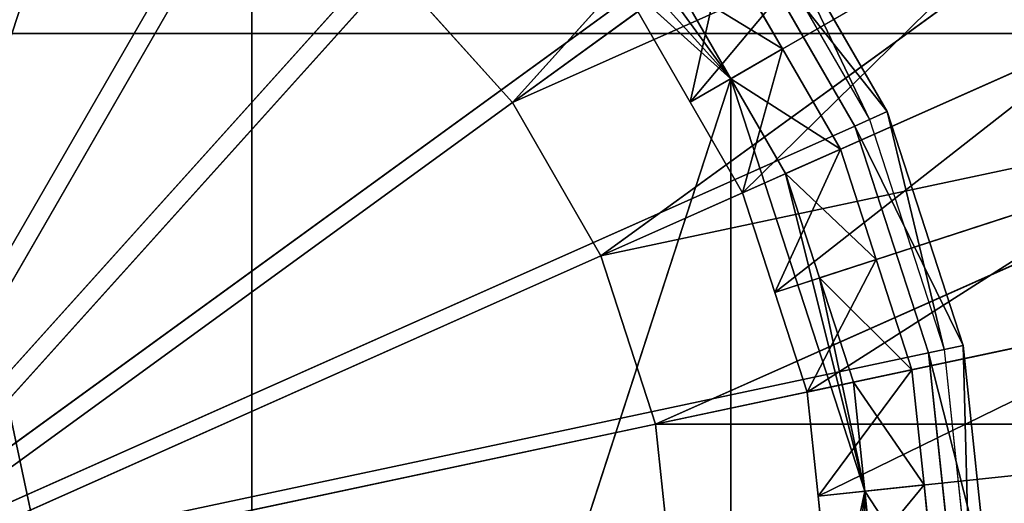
# Model space of a CAD drawing. Extents: x 0 to 31, y 0 to 21.2.
# Tile 242 of 256: x 15.9 to 17.9, y 12.4 to 13.4. Entities that reach past the tile are written whole.
import ezdxf

# ---------------------------------------------------------------- set-up
doc = ezdxf.new("R2010")
doc.units = 0
doc.header["$MEASUREMENT"] = 0
doc.layers.get('0').update_dxf_attribs({"color": 13, "linetype": 'CONTINUOUS'})
for name, color, linetype in [('CAST_IRON', 250, 'CONTINUOUS'), ('GALVANIZED_METAL', 252, 'CONTINUOUS'), ('STAINLESS_STEEL', 252, 'CONTINUOUS')]:
    doc.layers.add(name, color=color, linetype=linetype)

# ---------------------------------------------------------------- blocks, each defined once
blk = doc.blocks.new('NGM5058UC_TRADECAD_DXF')
at = {"layer": 'CAST_IRON', "color": 0}
for p, q in [((1.1136, 3.59115, 0.77265), (-0.0304, 1.60975, 0.77265)), ((1.1136, 3.59115, 0.77265), (-0.0304, 1.60975, 0.77265)), ((1.5005, 3.31005, 0.77265), (-0.0304, 1.60975, 0.77265)), ((1.5005, 3.31005, 0.77265), (-0.0304, 1.60975, 0.77265)), ((2.1247, 2.56925, 0.63795), (1.8781, 2.99635, 0.63795)), ((2.1247, 2.56925, 0.63795), (1.8781, 2.99635, 0.63795)), ((1.8466, 2.97345, 0.63795), (2.0891, 2.55345, 0.63795)), ((1.8206, 2.95455, 0.77265), (-0.0304, 1.60975, 0.77265)), ((1.8206, 2.95455, 0.77265), (-0.0304, 1.60975, 0.77265)), ((1.8206, 2.95455, 0.77265), (2.0598, 2.54035, 0.77265)), ((1.8206, 2.95455, 0.77265), (2.0598, 2.54035, 0.77265)), ((6.1889, 2.72605, -0.18725), (-6.4489, 2.72605, -0.18725)), ((6.1889, 2.72605, -0.18725), (-6.4489, 2.72605, -0.18725)), ((2.1247, 2.56925, 0.63795), (2.0598, 2.54035, 0.77265)), ((2.1247, 2.56925, 0.63795), (2.0598, 2.54035, 0.77265)), ((2.0891, 2.55345, 0.63795), (2.1247, 2.56925, 0.63795)), ((2.0891, 2.55345, 0.63795), (2.1247, 2.56925, 0.63795)), ((2.2771, 2.10025, 0.63795), (2.1247, 2.56925, 0.63795)), ((2.2771, 2.10025, 0.63795), (2.1247, 2.56925, 0.63795)), ((2.0891, 2.55345, 0.63795), (2.239, 2.09215, 0.63795)), ((2.0598, 2.54035, 0.77265), (-0.0304, 1.60975, 0.77265)), ((2.0598, 2.54035, 0.77265), (-0.0304, 1.60975, 0.77265)), ((2.0598, 2.54035, 0.77265), (2.2076, 2.08545, 0.77265)), ((2.0598, 2.54035, 0.77265), (2.2076, 2.08545, 0.77265)), ((2.2771, 2.10025, 0.63795), (2.2076, 2.08545, 0.77265)), ((2.2771, 2.10025, 0.63795), (2.2076, 2.08545, 0.77265)), ((2.239, 2.09215, 0.63795), (2.2771, 2.10025, 0.63795)), ((2.239, 2.09215, 0.63795), (2.2771, 2.10025, 0.63795)), ((2.3287, 1.60975, 0.63795), (2.2771, 2.10025, 0.63795)), ((2.3287, 1.60975, 0.63795), (2.2771, 2.10025, 0.63795)), ((2.2076, 2.08545, 0.77265), (-0.0304, 1.60975, 0.77265)), ((2.2076, 2.08545, 0.77265), (-0.0304, 1.60975, 0.77265)), ((2.2076, 2.08545, 0.77265), (2.2576, 1.60975, 0.77265)), ((2.2076, 2.08545, 0.77265), (2.2576, 1.60975, 0.77265)), ((2.239, 2.09215, 0.63795), (2.2897, 1.60975, 0.63795))]:
    blk.add_line(p, q, dxfattribs=at)
at = {"layer": 'STAINLESS_STEEL', "color": 0}
for p, q in [((1.3732, 2.58735, -0.35665), (2.5089, 3.84875, -0.33645)), ((1.3732, 2.58735, -0.35665), (2.5089, 3.84875, -0.33645)), ((0, 3.68085, 0.64315), (0.8506, -0.32065, 0.64315)), ((0, 3.68085, 0.64315), (0.8506, -0.32065, 0.64315)), ((1.3732, 2.58735, -0.35665), (2.7463, 3.58505, -0.33645)), ((1.3732, 2.58735, -0.35665), (2.7463, 3.58505, -0.33645)), ((1.811, 2.63525, 0.64315), (0.8506, 3.50005, 0.64315)), ((1.811, 2.63525, 0.64315), (0.8506, 3.50005, 0.64315)), ((2.9238, 3.27775, -0.33645), (1.3732, 2.58735, -0.35665)), ((2.9238, 3.27775, -0.33645), (1.3732, 2.58735, -0.35665)), ((1.5506, 2.28005, -0.35665), (2.9238, 3.27775, -0.33645)), ((1.5506, 2.28005, -0.35665), (2.9238, 3.27775, -0.33645)), ((0, 1.58965, -0.37685), (0.8487, 3.05965, -0.35665)), ((0, 1.58965, -0.37685), (0.8487, 3.05965, -0.35665)), ((1.811, 2.63525, 0.64315), (1.554, 2.98895, 0.64315)), ((1.811, 2.63525, 0.64315), (1.554, 2.98895, 0.64315)), ((2.4304, 2.99285, -0.04385), (1.7293, 2.58815, -0.04385)), ((2.4304, 2.99285, -0.04385), (1.7293, 2.58815, -0.04385)), ((1.5506, 2.28005, -0.35665), (3.1012, 2.97045, -0.33645)), ((1.5506, 2.28005, -0.35665), (3.1012, 2.97045, -0.33645)), ((1.9144, 2.69495, 0.07305), (1.7982, 2.89615, 0.07305)), ((1.9144, 2.69495, 0.07305), (1.7982, 2.89615, 0.07305)), ((0, 1.58965, -0.37685), (1.1357, 2.85105, -0.35665)), ((0, 1.58965, -0.37685), (1.1357, 2.85105, -0.35665)), ((1.1357, 2.85105, -0.35665), (1.3732, 2.58735, -0.35665)), ((1.1357, 2.85105, -0.35665), (1.3732, 2.58735, -0.35665)), ((1.7011, 2.82565, 0.64315), (1.811, 2.63525, 0.64315)), ((1.7011, 2.82565, 0.64315), (1.811, 2.63525, 0.64315)), ((1.7293, 2.58815, -0.04385), (1.6244, 2.76985, -0.04385)), ((1.7293, 2.58815, -0.04385), (1.6244, 2.76985, -0.04385)), ((1.7293, 2.58815, 0.07305), (1.6244, 2.76985, 0.07305)), ((1.7293, 2.58815, 0.07305), (1.6244, 2.76985, 0.07305)), ((2.5779, 2.73745, -0.04385), (1.8343, 2.40635, -0.04385)), ((2.5779, 2.73745, -0.04385), (1.8343, 2.40635, -0.04385)), ((1.7293, 2.58815, 0.07305), (1.9144, 2.69495, 0.07305)), ((1.7293, 2.58815, 0.07305), (1.9144, 2.69495, 0.07305)), ((1.9144, 2.69495, 0.07305), (1.811, 2.63525, 0.64315)), ((1.9144, 2.69495, 0.07305), (1.811, 2.63525, 0.64315)), ((2.0306, 2.49375, 0.07305), (1.9144, 2.69495, 0.07305)), ((2.0306, 2.49375, 0.07305), (1.9144, 2.69495, 0.07305)), ((0.8506, -0.32065, 0.64315), (1.811, 2.63525, 0.64315)), ((0.8506, -0.32065, 0.64315), (1.811, 2.63525, 0.64315)), ((3.2108, 2.63295, -0.33645), (1.5506, 2.28005, -0.35665)), ((3.2108, 2.63295, -0.33645), (1.5506, 2.28005, -0.35665)), ((1.6602, 1.94255, -0.35665), (3.2108, 2.63295, -0.33645)), ((1.6602, 1.94255, -0.35665), (3.2108, 2.63295, -0.33645)), ((2.0797, 1.80825, 0.64315), (1.811, 2.63525, 0.64315)), ((1.811, 2.63525, 0.64315), (1.9209, 2.44495, 0.64315)), ((2.0797, 1.80825, 0.64315), (1.811, 2.63525, 0.64315)), ((1.811, 2.63525, 0.64315), (1.9209, 2.44495, 0.64315)), ((0, 1.58965, -0.37685), (1.3732, 2.58735, -0.35665)), ((0, 1.58965, -0.37685), (1.3732, 2.58735, -0.35665)), ((1.3732, 2.58735, -0.35665), (1.5506, 2.28005, -0.35665)), ((1.3732, 2.58735, -0.35665), (1.5506, 2.28005, -0.35665)), ((1.8343, 2.40635, -0.04385), (1.7293, 2.58815, -0.04385)), ((1.7293, 2.58815, -0.04385), (1.7293, 2.58815, 0.07305)), ((1.7293, 2.58815, -0.04385), (1.7293, 2.58815, 0.07305)), ((1.8343, 2.40635, -0.04385), (1.7293, 2.58815, -0.04385)), ((1.8343, 2.40635, 0.07305), (1.7293, 2.58815, 0.07305)), ((1.8343, 2.40635, 0.07305), (1.7293, 2.58815, 0.07305)), ((1.8343, 2.40635, 0.07305), (2.0306, 2.49375, 0.07305)), ((1.8343, 2.40635, 0.07305), (2.0306, 2.49375, 0.07305)), ((2.0306, 2.49375, 0.07305), (1.9209, 2.44495, 0.64315)), ((2.0306, 2.49375, 0.07305), (1.9209, 2.44495, 0.64315)), ((2.1023, 2.27275, 0.07305), (2.0306, 2.49375, 0.07305)), ((2.1023, 2.27275, 0.07305), (2.0306, 2.49375, 0.07305)), ((2.669, 2.45695, -0.04385), (1.8991, 2.20675, -0.04385)), ((2.669, 2.45695, -0.04385), (1.8991, 2.20675, -0.04385)), ((1.9209, 2.44495, 0.64315), (1.9888, 2.23595, 0.64315)), ((1.9209, 2.44495, 0.64315), (1.9888, 2.23595, 0.64315)), ((1.8991, 2.20675, -0.04385), (1.8343, 2.40635, -0.04385)), ((1.8343, 2.40635, -0.04385), (1.8343, 2.40635, 0.07305)), ((1.8343, 2.40635, -0.04385), (1.8343, 2.40635, 0.07305)), ((1.8991, 2.20675, -0.04385), (1.8343, 2.40635, -0.04385)), ((1.8991, 2.20675, 0.07305), (1.8343, 2.40635, 0.07305)), ((1.8991, 2.20675, 0.07305), (1.8343, 2.40635, 0.07305)), ((1.6602, 1.94255, -0.35665), (3.3205, 2.29545, -0.33645)), ((1.6602, 1.94255, -0.35665), (3.3205, 2.29545, -0.33645)), ((0, 1.58965, -0.37685), (1.5506, 2.28005, -0.35665)), ((0, 1.58965, -0.37685), (1.5506, 2.28005, -0.35665)), ((1.5506, 2.28005, -0.35665), (1.6602, 1.94255, -0.35665)), ((1.5506, 2.28005, -0.35665), (1.6602, 1.94255, -0.35665)), ((1.8991, 2.20675, 0.07305), (2.1023, 2.27275, 0.07305)), ((1.8991, 2.20675, 0.07305), (2.1023, 2.27275, 0.07305)), ((2.1023, 2.27275, 0.07305), (1.9888, 2.23595, 0.64315)), ((2.1023, 2.27275, 0.07305), (1.9888, 2.23595, 0.64315)), ((2.1741, 2.05185, 0.07305), (2.1023, 2.27275, 0.07305)), ((2.1741, 2.05185, 0.07305), (2.1023, 2.27275, 0.07305)), ((1.9888, 2.23595, 0.64315), (2.0797, 1.80825, 0.64315)), ((1.9888, 2.23595, 0.64315), (2.0797, 1.80825, 0.64315)), ((1.9888, 2.23595, 0.64315), (2.0567, 2.02685, 0.64315)), ((1.9888, 2.23595, 0.64315), (2.0567, 2.02685, 0.64315)), ((1.964, 2.00715, -0.04385), (1.8991, 2.20675, -0.04385)), ((1.8991, 2.20675, -0.04385), (1.8991, 2.20675, 0.07305)), ((1.8991, 2.20675, -0.04385), (1.8991, 2.20675, 0.07305)), ((1.964, 2.00715, -0.04385), (1.8991, 2.20675, -0.04385)), ((1.964, 2.00715, 0.07305), (1.8991, 2.20675, 0.07305)), ((1.964, 2.00715, 0.07305), (1.8991, 2.20675, 0.07305)), ((2.7602, 2.17635, -0.04385), (1.964, 2.00715, -0.04385)), ((2.7602, 2.17635, -0.04385), (1.964, 2.00715, -0.04385)), ((1.964, 2.00715, 0.07305), (2.1741, 2.05185, 0.07305)), ((1.964, 2.00715, 0.07305), (2.1741, 2.05185, 0.07305)), ((2.1741, 2.05185, 0.07305), (2.0567, 2.02685, 0.64315)), ((2.1741, 2.05185, 0.07305), (2.0567, 2.02685, 0.64315)), ((2.1984, 1.82075, 0.07305), (2.1741, 2.05185, 0.07305)), ((2.1984, 1.82075, 0.07305), (2.1741, 2.05185, 0.07305)), ((2.0567, 2.02685, 0.64315), (2.0797, 1.80825, 0.64315)), ((2.0567, 2.02685, 0.64315), (2.0797, 1.80825, 0.64315)), ((1.9859, 1.79845, -0.04385), (1.964, 2.00715, -0.04385)), ((1.964, 2.00715, -0.04385), (1.964, 2.00715, 0.07305)), ((1.964, 2.00715, -0.04385), (1.964, 2.00715, 0.07305)), ((1.9859, 1.79845, -0.04385), (1.964, 2.00715, -0.04385)), ((1.9859, 1.79845, 0.07305), (1.964, 2.00715, 0.07305)), ((1.9859, 1.79845, 0.07305), (1.964, 2.00715, 0.07305)), ((0, 1.58965, -0.37685), (1.6602, 1.94255, -0.35665)), ((0, 1.58965, -0.37685), (1.6602, 1.94255, -0.35665)), ((3.3576, 1.94255, -0.33645), (1.6602, 1.94255, -0.35665)), ((1.6602, 1.94255, -0.35665), (1.6973, 1.58965, -0.35665)), ((3.3576, 1.94255, -0.33645), (1.6602, 1.94255, -0.35665)), ((1.6602, 1.94255, -0.35665), (1.6973, 1.58965, -0.35665)), ((2.791, 1.88305, -0.04385), (1.9859, 1.79845, -0.04385)), ((2.791, 1.88305, -0.04385), (1.9859, 1.79845, -0.04385)), ((1.9859, 1.79845, 0.07305), (2.1984, 1.82075, 0.07305)), ((1.9859, 1.79845, 0.07305), (2.1984, 1.82075, 0.07305)), ((2.1984, 1.82075, 0.07305), (2.0797, 1.80825, 0.64315)), ((2.1984, 1.82075, 0.07305), (2.0797, 1.80825, 0.64315)), ((2.2227, 1.58965, 0.07305), (2.1984, 1.82075, 0.07305)), ((2.2227, 1.58965, 0.07305), (2.1984, 1.82075, 0.07305)), ((1.811, 0.54415, 0.64315), (2.0797, 1.80825, 0.64315)), ((1.811, 0.54415, 0.64315), (2.0797, 1.80825, 0.64315)), ((2.0079, 1.58965, -0.04385), (1.9859, 1.79845, -0.04385)), ((1.9859, 1.79845, -0.04385), (1.9859, 1.79845, 0.07305)), ((1.9859, 1.79845, -0.04385), (1.9859, 1.79845, 0.07305)), ((2.0079, 1.58965, -0.04385), (1.9859, 1.79845, -0.04385)), ((2.0079, 1.58965, 0.07305), (1.9859, 1.79845, 0.07305)), ((2.0079, 1.58965, 0.07305), (1.9859, 1.79845, 0.07305)), ((2.0797, 1.37115, 0.64315), (2.0797, 1.80825, 0.64315)), ((2.0797, 1.80825, 0.64315), (2.1027, 1.58965, 0.64315)), ((2.0797, 1.37115, 0.64315), (2.0797, 1.80825, 0.64315)), ((2.0797, 1.80825, 0.64315), (2.1027, 1.58965, 0.64315))]:
    blk.add_line(p, q, dxfattribs=at)
at = {"layer": 'CAST_IRON', "color": 0}
mesh = blk.add_polyface(dxfattribs=at)
corners = [(6.2156, 8.55555, -0.18725), (-6.4489, 2.72605, -0.18725), (-6.4756, 8.55555, -0.18725), (6.1889, 2.72605, -0.18725)]
mesh.append_faces([[corners[k] for k in face] for face in [(0, 1, 2), (1, 0, 3)]], dxfattribs={"vtx0": -1, "color": 0})
mesh = blk.add_polyface(dxfattribs=at)
corners = [(0.6766, 3.78575, 0.77265), (-0.0304, 1.60975, 0.77265), (0.2087, 3.88515, 0.77265)]
mesh.append_faces([[corners[k] for k in face] for face in [(0, 1, 2)]], dxfattribs={"color": 0})
mesh = blk.add_polyface(dxfattribs=at)
corners = [(1.1136, 3.59115, 0.77265), (-0.0304, 1.60975, 0.77265), (0.6766, 3.78575, 0.77265)]
mesh.append_faces([[corners[k] for k in face] for face in [(0, 1, 2)]], dxfattribs={"color": 0})
mesh = blk.add_polyface(dxfattribs=at)
corners = [(1.5005, 3.31005, 0.77265), (-0.0304, 1.60975, 0.77265), (1.1136, 3.59115, 0.77265)]
mesh.append_faces([[corners[k] for k in face] for face in [(0, 1, 2)]], dxfattribs={"color": 0})
mesh = blk.add_polyface(dxfattribs=at)
corners = [(1.8206, 2.95455, 0.77265), (-0.0304, 1.60975, 0.77265), (1.5005, 3.31005, 0.77265)]
mesh.append_faces([[corners[k] for k in face] for face in [(0, 1, 2)]], dxfattribs={"color": 0})
mesh = blk.add_polyface(dxfattribs=at)
corners = [(1.8206, 2.95455, 0.77265), (2.1247, 2.56925, 0.63795), (2.0598, 2.54035, 0.77265), (1.8781, 2.99635, 0.63795)]
mesh.append_faces([[corners[k] for k in face] for face in [(0, 1, 2), (1, 0, 3)]], dxfattribs={"vtx0": -1, "color": 0})
mesh = blk.add_polyface(dxfattribs=at)
corners = [(2.0891, 2.55345, 0.63795), (1.8781, 2.99635, 0.63795), (1.8466, 2.97345, 0.63795), (2.1247, 2.56925, 0.63795)]
mesh.append_faces([[corners[k] for k in face] for face in [(0, 1, 2), (1, 0, 3)]], dxfattribs={"vtx0": -1, "color": 0})
mesh = blk.add_polyface(dxfattribs=at)
corners = [(2.0598, 2.54035, 0.77265), (-0.0304, 1.60975, 0.77265), (1.8206, 2.95455, 0.77265)]
mesh.append_faces([[corners[k] for k in face] for face in [(0, 1, 2)]], dxfattribs={"color": 0})
mesh = blk.add_polyface(dxfattribs=at)
corners = [(6.1889, 2.72605, -0.18725), (-6.4222, -4.78625, -0.18725), (-6.4489, 2.72605, -0.18725), (6.1622, -4.78625, -0.18725)]
mesh.append_faces([[corners[k] for k in face] for face in [(0, 1, 2), (1, 0, 3)]], dxfattribs={"vtx0": -1, "color": 0})
mesh = blk.add_polyface(dxfattribs=at)
corners = [(2.0598, 2.54035, 0.77265), (2.2771, 2.10025, 0.63795), (2.2076, 2.08545, 0.77265), (2.1247, 2.56925, 0.63795)]
mesh.append_faces([[corners[k] for k in face] for face in [(0, 1, 2), (1, 0, 3)]], dxfattribs={"vtx0": -1, "color": 0})
mesh = blk.add_polyface(dxfattribs=at)
corners = [(2.239, 2.09215, 0.63795), (2.1247, 2.56925, 0.63795), (2.0891, 2.55345, 0.63795), (2.2771, 2.10025, 0.63795)]
mesh.append_faces([[corners[k] for k in face] for face in [(0, 1, 2), (1, 0, 3)]], dxfattribs={"vtx0": -1, "color": 0})
mesh = blk.add_polyface(dxfattribs=at)
corners = [(2.2076, 2.08545, 0.77265), (-0.0304, 1.60975, 0.77265), (2.0598, 2.54035, 0.77265)]
mesh.append_faces([[corners[k] for k in face] for face in [(0, 1, 2)]], dxfattribs={"color": 0})
mesh = blk.add_polyface(dxfattribs=at)
corners = [(2.2076, 2.08545, 0.77265), (2.3287, 1.60975, 0.63795), (2.2576, 1.60975, 0.77265), (2.2771, 2.10025, 0.63795)]
mesh.append_faces([[corners[k] for k in face] for face in [(0, 1, 2), (1, 0, 3)]], dxfattribs={"vtx0": -1, "color": 0})
mesh = blk.add_polyface(dxfattribs=at)
corners = [(2.2897, 1.60975, 0.63795), (2.2771, 2.10025, 0.63795), (2.239, 2.09215, 0.63795), (2.3287, 1.60975, 0.63795)]
mesh.append_faces([[corners[k] for k in face] for face in [(0, 1, 2), (1, 0, 3)]], dxfattribs={"vtx0": -1, "color": 0})
mesh = blk.add_polyface(dxfattribs=at)
corners = [(2.2576, 1.60975, 0.77265), (-0.0304, 1.60975, 0.77265), (2.2076, 2.08545, 0.77265)]
mesh.append_faces([[corners[k] for k in face] for face in [(0, 1, 2)]], dxfattribs={"color": 0})
at = {"layer": 'GALVANIZED_METAL', "color": 0}
mesh = blk.add_polyface(dxfattribs=at)
corners = [(-14.2165, -9.41305, -1.89865), (14.216, 9.40775, -1.89865), (-14.3866, -9.24295, -1.89865), (14.386, 9.23775, -1.89865)]
mesh.append_faces([[corners[k] for k in face] for face in [(0, 1, 2), (1, 0, 3)]], dxfattribs={"vtx0": -1, "color": 0})
mesh = blk.add_polyface(dxfattribs=at)
corners = [(14.216, 9.40775, -1.89865), (-14.2165, 9.40775, -1.89865), (-14.3866, -9.24295, -1.89865)]
mesh.append_faces([[corners[k] for k in face] for face in [(0, 1, 2)]], dxfattribs={"color": 0})
mesh = blk.add_polyface(dxfattribs=at)
corners = [(14.386, 9.23775, -1.89865), (-14.2165, -9.41305, -1.89865), (14.2159, -9.41295, -1.89865)]
mesh.append_faces([[corners[k] for k in face] for face in [(0, 1, 2)]], dxfattribs={"color": 0})
at = {"layer": 'STAINLESS_STEEL', "color": 0}
mesh = blk.add_polyface(dxfattribs=at)
corners = [(2.5089, 3.84875, -0.33645), (1.1357, 2.85105, -0.35665), (1.3732, 2.58735, -0.35665)]
mesh.append_faces([[corners[k] for k in face] for face in [(0, 1, 2)]], dxfattribs={"color": 0})
mesh = blk.add_polyface(dxfattribs=at)
corners = [(2.7463, 3.58505, -0.33645), (2.5089, 3.84875, -0.33645), (1.3732, 2.58735, -0.35665)]
mesh.append_faces([[corners[k] for k in face] for face in [(0, 1, 2)]], dxfattribs={"color": 0})
mesh = blk.add_polyface(dxfattribs=at)
corners = [(0, 3.68085, 0.64315), (0, -0.50145, 0.64315), (-0.8506, 3.50005, 0.64315), (0.8506, -0.32065, 0.64315)]
mesh.append_faces([[corners[k] for k in face] for face in [(0, 1, 2), (1, 0, 3)]], dxfattribs={"vtx0": -1, "color": 0})
mesh = blk.add_polyface(dxfattribs=at)
corners = [(0.8506, 3.50005, 0.64315), (0.8506, -0.32065, 0.64315), (0, 3.68085, 0.64315), (1.811, 2.63525, 0.64315)]
mesh.append_faces([[corners[k] for k in face] for face in [(0, 1, 2), (1, 0, 3)]], dxfattribs={"vtx0": -1, "color": 0})
mesh = blk.add_polyface(dxfattribs=at)
corners = [(2.9238, 3.27775, -0.33645), (2.7463, 3.58505, -0.33645), (1.3732, 2.58735, -0.35665)]
mesh.append_faces([[corners[k] for k in face] for face in [(0, 1, 2)]], dxfattribs={"color": 0})
mesh = blk.add_polyface(dxfattribs=at)
corners = [(1.2292, 3.28145, 0.64315), (1.811, 2.63525, 0.64315), (0.8506, 3.50005, 0.64315), (1.554, 2.98895, 0.64315)]
mesh.append_faces([[corners[k] for k in face] for face in [(0, 1, 2), (1, 0, 3)]], dxfattribs={"vtx0": -1, "color": 0})
mesh = blk.add_polyface(dxfattribs=at)
corners = [(0.5245, 3.20395, -0.35665), (0.1774, 3.27775, -0.35665), (0, 1.58965, -0.37685)]
mesh.append_faces([[corners[k] for k in face] for face in [(0, 1, 2)]], dxfattribs={"color": 0})
mesh = blk.add_polyface(dxfattribs=at)
corners = [(2.9238, 3.27775, -0.33645), (1.3732, 2.58735, -0.35665), (1.5506, 2.28005, -0.35665)]
mesh.append_faces([[corners[k] for k in face] for face in [(0, 1, 2)]], dxfattribs={"color": 0})
mesh = blk.add_polyface(dxfattribs=at)
corners = [(3.1012, 2.97045, -0.33645), (2.9238, 3.27775, -0.33645), (1.5506, 2.28005, -0.35665)]
mesh.append_faces([[corners[k] for k in face] for face in [(0, 1, 2)]], dxfattribs={"color": 0})
mesh = blk.add_polyface(dxfattribs=at)
corners = [(2.2829, 3.24835, -0.04385), (1.7293, 2.58815, -0.04385), (1.6244, 2.76985, -0.04385), (2.4304, 2.99285, -0.04385)]
mesh.append_faces([[corners[k] for k in face] for face in [(0, 1, 2), (1, 0, 3)]], dxfattribs={"vtx0": -1, "color": 0})
mesh = blk.add_polyface(dxfattribs=at)
corners = [(0.8487, 3.05965, -0.35665), (0.5245, 3.20395, -0.35665), (0, 1.58965, -0.37685)]
mesh.append_faces([[corners[k] for k in face] for face in [(0, 1, 2)]], dxfattribs={"color": 0})
mesh = blk.add_polyface(dxfattribs=at)
corners = [(1.1357, 2.85105, -0.35665), (0.8487, 3.05965, -0.35665), (0, 1.58965, -0.37685)]
mesh.append_faces([[corners[k] for k in face] for face in [(0, 1, 2)]], dxfattribs={"color": 0})
mesh = blk.add_polyface(dxfattribs=at)
corners = [(1.811, 2.63525, 0.64315), (1.554, 2.98895, 0.64315), (1.7011, 2.82565, 0.64315)]
mesh.append_faces([[corners[k] for k in face] for face in [(0, 1, 2)]], dxfattribs={"color": 0})
mesh = blk.add_polyface(dxfattribs=at)
corners = [(2.4304, 2.99285, -0.04385), (1.8343, 2.40635, -0.04385), (1.7293, 2.58815, -0.04385), (2.5779, 2.73745, -0.04385)]
mesh.append_faces([[corners[k] for k in face] for face in [(0, 1, 2), (1, 0, 3)]], dxfattribs={"vtx0": -1, "color": 0})
mesh = blk.add_polyface(dxfattribs=at)
corners = [(3.2108, 2.63295, -0.33645), (3.1012, 2.97045, -0.33645), (1.5506, 2.28005, -0.35665)]
mesh.append_faces([[corners[k] for k in face] for face in [(0, 1, 2)]], dxfattribs={"color": 0})
mesh = blk.add_polyface(dxfattribs=at)
corners = [(1.7293, 2.58815, 0.07305), (1.7982, 2.89615, 0.07305), (1.6244, 2.76985, 0.07305), (1.9144, 2.69495, 0.07305)]
mesh.append_faces([[corners[k] for k in face] for face in [(0, 1, 2), (1, 0, 3)]], dxfattribs={"vtx0": -1, "color": 0})
mesh = blk.add_polyface(dxfattribs=at)
corners = [(1.7011, 2.82565, 0.64315), (1.9144, 2.69495, 0.07305), (1.811, 2.63525, 0.64315), (1.7982, 2.89615, 0.07305)]
mesh.append_faces([[corners[k] for k in face] for face in [(0, 1, 2), (1, 0, 3)]], dxfattribs={"vtx0": -1, "color": 0})
mesh = blk.add_polyface(dxfattribs=at)
corners = [(1.3732, 2.58735, -0.35665), (1.1357, 2.85105, -0.35665), (0, 1.58965, -0.37685)]
mesh.append_faces([[corners[k] for k in face] for face in [(0, 1, 2)]], dxfattribs={"color": 0})
mesh = blk.add_polyface(dxfattribs=at)
corners = [(1.6244, 2.76985, 0.07305), (1.7293, 2.58815, -0.04385), (1.7293, 2.58815, 0.07305), (1.6244, 2.76985, -0.04385)]
mesh.append_faces([[corners[k] for k in face] for face in [(0, 1, 2), (1, 0, 3)]], dxfattribs={"vtx0": -1, "color": 0})
mesh = blk.add_polyface(dxfattribs=at)
corners = [(2.5779, 2.73745, -0.04385), (1.8991, 2.20675, -0.04385), (1.8343, 2.40635, -0.04385), (2.669, 2.45695, -0.04385)]
mesh.append_faces([[corners[k] for k in face] for face in [(0, 1, 2), (1, 0, 3)]], dxfattribs={"vtx0": -1, "color": 0})
mesh = blk.add_polyface(dxfattribs=at)
corners = [(1.8343, 2.40635, 0.07305), (1.9144, 2.69495, 0.07305), (1.7293, 2.58815, 0.07305), (2.0306, 2.49375, 0.07305)]
mesh.append_faces([[corners[k] for k in face] for face in [(0, 1, 2), (1, 0, 3)]], dxfattribs={"vtx0": -1, "color": 0})
mesh = blk.add_polyface(dxfattribs=at)
corners = [(1.811, 2.63525, 0.64315), (2.0306, 2.49375, 0.07305), (1.9209, 2.44495, 0.64315), (1.9144, 2.69495, 0.07305)]
mesh.append_faces([[corners[k] for k in face] for face in [(0, 1, 2), (1, 0, 3)]], dxfattribs={"vtx0": -1, "color": 0})
mesh = blk.add_polyface(dxfattribs=at)
corners = [(1.811, 2.63525, 0.64315), (1.811, 0.54415, 0.64315), (0.8506, -0.32065, 0.64315), (2.0797, 1.80825, 0.64315)]
mesh.append_faces([[corners[k] for k in face] for face in [(0, 1, 2), (1, 0, 3)]], dxfattribs={"vtx0": -1, "color": 0})
mesh = blk.add_polyface(dxfattribs=at)
corners = [(3.2108, 2.63295, -0.33645), (1.5506, 2.28005, -0.35665), (1.6602, 1.94255, -0.35665)]
mesh.append_faces([[corners[k] for k in face] for face in [(0, 1, 2)]], dxfattribs={"color": 0})
mesh = blk.add_polyface(dxfattribs=at)
corners = [(3.3205, 2.29545, -0.33645), (3.2108, 2.63295, -0.33645), (1.6602, 1.94255, -0.35665)]
mesh.append_faces([[corners[k] for k in face] for face in [(0, 1, 2)]], dxfattribs={"color": 0})
mesh = blk.add_polyface(dxfattribs=at)
corners = [(1.9209, 2.44495, 0.64315), (2.0797, 1.80825, 0.64315), (1.811, 2.63525, 0.64315), (1.9888, 2.23595, 0.64315)]
mesh.append_faces([[corners[k] for k in face] for face in [(0, 1, 2), (1, 0, 3)]], dxfattribs={"vtx0": -1, "color": 0})
mesh = blk.add_polyface(dxfattribs=at)
corners = [(1.5506, 2.28005, -0.35665), (1.3732, 2.58735, -0.35665), (0, 1.58965, -0.37685)]
mesh.append_faces([[corners[k] for k in face] for face in [(0, 1, 2)]], dxfattribs={"color": 0})
mesh = blk.add_polyface(dxfattribs=at)
corners = [(1.7293, 2.58815, 0.07305), (1.8343, 2.40635, -0.04385), (1.8343, 2.40635, 0.07305), (1.7293, 2.58815, -0.04385)]
mesh.append_faces([[corners[k] for k in face] for face in [(0, 1, 2), (1, 0, 3)]], dxfattribs={"vtx0": -1, "color": 0})
mesh = blk.add_polyface(dxfattribs=at)
corners = [(1.8991, 2.20675, 0.07305), (2.0306, 2.49375, 0.07305), (1.8343, 2.40635, 0.07305), (2.1023, 2.27275, 0.07305)]
mesh.append_faces([[corners[k] for k in face] for face in [(0, 1, 2), (1, 0, 3)]], dxfattribs={"vtx0": -1, "color": 0})
mesh = blk.add_polyface(dxfattribs=at)
corners = [(1.9209, 2.44495, 0.64315), (2.1023, 2.27275, 0.07305), (1.9888, 2.23595, 0.64315), (2.0306, 2.49375, 0.07305)]
mesh.append_faces([[corners[k] for k in face] for face in [(0, 1, 2), (1, 0, 3)]], dxfattribs={"vtx0": -1, "color": 0})
mesh = blk.add_polyface(dxfattribs=at)
corners = [(2.669, 2.45695, -0.04385), (1.964, 2.00715, -0.04385), (1.8991, 2.20675, -0.04385), (2.7602, 2.17635, -0.04385)]
mesh.append_faces([[corners[k] for k in face] for face in [(0, 1, 2), (1, 0, 3)]], dxfattribs={"vtx0": -1, "color": 0})
mesh = blk.add_polyface(dxfattribs=at)
corners = [(1.8343, 2.40635, 0.07305), (1.8991, 2.20675, -0.04385), (1.8991, 2.20675, 0.07305), (1.8343, 2.40635, -0.04385)]
mesh.append_faces([[corners[k] for k in face] for face in [(0, 1, 2), (1, 0, 3)]], dxfattribs={"vtx0": -1, "color": 0})
mesh = blk.add_polyface(dxfattribs=at)
corners = [(3.3576, 1.94255, -0.33645), (3.3205, 2.29545, -0.33645), (1.6602, 1.94255, -0.35665)]
mesh.append_faces([[corners[k] for k in face] for face in [(0, 1, 2)]], dxfattribs={"color": 0})
mesh = blk.add_polyface(dxfattribs=at)
corners = [(1.6602, 1.94255, -0.35665), (1.5506, 2.28005, -0.35665), (0, 1.58965, -0.37685)]
mesh.append_faces([[corners[k] for k in face] for face in [(0, 1, 2)]], dxfattribs={"color": 0})
mesh = blk.add_polyface(dxfattribs=at)
corners = [(1.964, 2.00715, 0.07305), (2.1023, 2.27275, 0.07305), (1.8991, 2.20675, 0.07305), (2.1741, 2.05185, 0.07305)]
mesh.append_faces([[corners[k] for k in face] for face in [(0, 1, 2), (1, 0, 3)]], dxfattribs={"vtx0": -1, "color": 0})
mesh = blk.add_polyface(dxfattribs=at)
corners = [(1.9888, 2.23595, 0.64315), (2.1741, 2.05185, 0.07305), (2.0567, 2.02685, 0.64315), (2.1023, 2.27275, 0.07305)]
mesh.append_faces([[corners[k] for k in face] for face in [(0, 1, 2), (1, 0, 3)]], dxfattribs={"vtx0": -1, "color": 0})
mesh = blk.add_polyface(dxfattribs=at)
corners = [(2.0797, 1.80825, 0.64315), (1.9888, 2.23595, 0.64315), (2.0567, 2.02685, 0.64315)]
mesh.append_faces([[corners[k] for k in face] for face in [(0, 1, 2)]], dxfattribs={"color": 0})
mesh = blk.add_polyface(dxfattribs=at)
corners = [(1.8991, 2.20675, 0.07305), (1.964, 2.00715, -0.04385), (1.964, 2.00715, 0.07305), (1.8991, 2.20675, -0.04385)]
mesh.append_faces([[corners[k] for k in face] for face in [(0, 1, 2), (1, 0, 3)]], dxfattribs={"vtx0": -1, "color": 0})
mesh = blk.add_polyface(dxfattribs=at)
corners = [(2.7602, 2.17635, -0.04385), (1.9859, 1.79845, -0.04385), (1.964, 2.00715, -0.04385), (2.791, 1.88305, -0.04385)]
mesh.append_faces([[corners[k] for k in face] for face in [(0, 1, 2), (1, 0, 3)]], dxfattribs={"vtx0": -1, "color": 0})
mesh = blk.add_polyface(dxfattribs=at)
corners = [(1.9859, 1.79845, 0.07305), (2.1741, 2.05185, 0.07305), (1.964, 2.00715, 0.07305), (2.1984, 1.82075, 0.07305)]
mesh.append_faces([[corners[k] for k in face] for face in [(0, 1, 2), (1, 0, 3)]], dxfattribs={"vtx0": -1, "color": 0})
mesh = blk.add_polyface(dxfattribs=at)
corners = [(2.0567, 2.02685, 0.64315), (2.1984, 1.82075, 0.07305), (2.0797, 1.80825, 0.64315), (2.1741, 2.05185, 0.07305)]
mesh.append_faces([[corners[k] for k in face] for face in [(0, 1, 2), (1, 0, 3)]], dxfattribs={"vtx0": -1, "color": 0})
mesh = blk.add_polyface(dxfattribs=at)
corners = [(1.964, 2.00715, 0.07305), (1.9859, 1.79845, -0.04385), (1.9859, 1.79845, 0.07305), (1.964, 2.00715, -0.04385)]
mesh.append_faces([[corners[k] for k in face] for face in [(0, 1, 2), (1, 0, 3)]], dxfattribs={"vtx0": -1, "color": 0})
mesh = blk.add_polyface(dxfattribs=at)
corners = [(1.6973, 1.58965, -0.35665), (1.6602, 1.94255, -0.35665), (0, 1.58965, -0.37685)]
mesh.append_faces([[corners[k] for k in face] for face in [(0, 1, 2)]], dxfattribs={"color": 0})
mesh = blk.add_polyface(dxfattribs=at)
corners = [(3.3576, 1.94255, -0.33645), (1.6602, 1.94255, -0.35665), (1.6973, 1.58965, -0.35665)]
mesh.append_faces([[corners[k] for k in face] for face in [(0, 1, 2)]], dxfattribs={"color": 0})
mesh = blk.add_polyface(dxfattribs=at)
corners = [(3.3947, 1.58965, -0.33645), (3.3576, 1.94255, -0.33645), (1.6973, 1.58965, -0.35665)]
mesh.append_faces([[corners[k] for k in face] for face in [(0, 1, 2)]], dxfattribs={"color": 0})
mesh = blk.add_polyface(dxfattribs=at)
corners = [(2.791, 1.88305, -0.04385), (2.0079, 1.58965, -0.04385), (1.9859, 1.79845, -0.04385), (2.8218, 1.58965, -0.04385)]
mesh.append_faces([[corners[k] for k in face] for face in [(0, 1, 2), (1, 0, 3)]], dxfattribs={"vtx0": -1, "color": 0})
mesh = blk.add_polyface(dxfattribs=at)
corners = [(2.0079, 1.58965, 0.07305), (2.1984, 1.82075, 0.07305), (1.9859, 1.79845, 0.07305), (2.2227, 1.58965, 0.07305)]
mesh.append_faces([[corners[k] for k in face] for face in [(0, 1, 2), (1, 0, 3)]], dxfattribs={"vtx0": -1, "color": 0})
mesh = blk.add_polyface(dxfattribs=at)
corners = [(2.0797, 1.80825, 0.64315), (2.2227, 1.58965, 0.07305), (2.1027, 1.58965, 0.64315), (2.1984, 1.82075, 0.07305)]
mesh.append_faces([[corners[k] for k in face] for face in [(0, 1, 2), (1, 0, 3)]], dxfattribs={"vtx0": -1, "color": 0})
mesh = blk.add_polyface(dxfattribs=at)
corners = [(2.0797, 1.80825, 0.64315), (1.9888, 0.94345, 0.64315), (1.811, 0.54415, 0.64315), (2.0797, 1.37115, 0.64315)]
mesh.append_faces([[corners[k] for k in face] for face in [(0, 1, 2), (1, 0, 3)]], dxfattribs={"vtx0": -1, "color": 0})
mesh = blk.add_polyface(dxfattribs=at)
corners = [(1.9859, 1.79845, 0.07305), (2.0079, 1.58965, -0.04385), (2.0079, 1.58965, 0.07305), (1.9859, 1.79845, -0.04385)]
mesh.append_faces([[corners[k] for k in face] for face in [(0, 1, 2), (1, 0, 3)]], dxfattribs={"vtx0": -1, "color": 0})
mesh = blk.add_polyface(dxfattribs=at)
corners = [(2.1027, 1.58965, 0.64315), (2.0797, 1.37115, 0.64315), (2.0797, 1.80825, 0.64315)]
mesh.append_faces([[corners[k] for k in face] for face in [(0, 1, 2)]], dxfattribs={"color": 0})
blk = doc.blocks.new('NGM5058UC_TRADECAD_DWG')
at = {"color": 0}
blk.add_blockref('NGM5058UC_TRADECAD_DXF', (15.5194, 10.62185, 1.89865), dxfattribs=at)

msp = doc.modelspace()

# ---------------------------------------------------------------- block references
at = {"color": 0}
msp.add_blockref('NGM5058UC_TRADECAD_DWG', (0, 0), dxfattribs=at)

doc.saveas('drawing.dxf')
